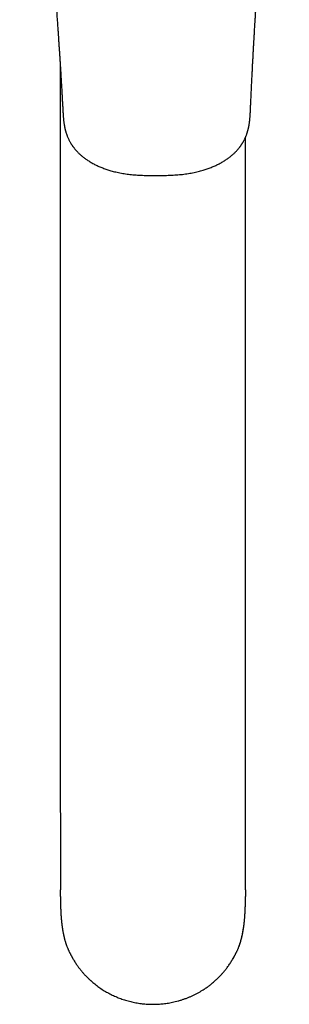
# Model space of a CAD drawing. Header units: millimetres. Extents: x 8 to 983, y 12 to 718.
# Tile 5 of 33: x 440 to 484, y 85 to 247. Entities that reach past the tile are written whole.
import ezdxf

# ---------------------------------------------------------------- set-up
doc = ezdxf.new("R2010")
doc.units = ezdxf.units.MM

msp = doc.modelspace()

# ---------------------------------------------------------------- linework, layer by layer
at = {"color": 7, "linetype": 'Continuous', "lineweight": 30}
for p, q in [((446.89, 239.4), (446.89, 146.35)), ((477.3, 146.35), (477.3, 227.72)), ((446.89, 146.35), (446.89, 140.61)), ((447.2, 97.81), (447.21, 97.77))]:
    msp.add_line(p, q, dxfattribs=at)
for centre, radius, start, end in [((449.36, 92.03), 0.021, 177.0093, 238.7714), ((474.83, 92.02), 0.0214, 301.3557, 2.6887)]:
    msp.add_arc(centre, radius, start, end, dxfattribs=at)
for points, knots in [([(440.23, 303.77), (440.23, 303.77), (440.23, 303.77), (440.23, 303.77), (440.23, 303.76), (440.24, 303.75), (440.24, 303.73), (440.25, 303.72), (440.25, 303.7), (440.26, 303.67), (440.27, 303.65), (440.27, 303.62), (440.28, 303.6), (440.29, 303.56), (440.3, 303.53), (440.31, 303.49), (440.32, 303.45), (440.33, 303.42), (440.33, 303.38), (440.34, 303.35), (440.35, 303.33), (440.36, 303.29), (440.36, 303.26), (440.38, 303.2), (440.39, 303.13), (440.41, 303.04), (440.44, 302.95), (440.46, 302.86), (440.48, 302.77), (440.49, 302.69), (440.51, 302.62), (440.52, 302.56), (440.53, 302.5), (440.54, 302.45), (440.55, 302.41), (440.56, 302.36), (440.57, 302.32), (440.58, 302.28), (440.59, 302.24), (440.59, 302.2), (440.6, 302.17), (440.61, 302.14), (440.61, 302.11), (440.62, 302.09), (440.62, 302.06), (440.63, 302.03), (440.64, 301.99), (440.64, 301.95), (440.65, 301.91), (440.66, 301.86), (440.67, 301.81), (440.68, 301.77), (440.69, 301.74), (440.69, 301.71), (440.69, 301.69), (440.7, 301.67), (440.71, 301.63), (440.72, 301.58), (440.73, 301.53), (440.74, 301.48), (440.75, 301.43), (440.75, 301.38), (440.76, 301.32), (440.78, 301.25), (440.79, 301.17), (440.81, 301.09), (440.82, 301), (440.84, 300.9), (440.86, 300.8), (440.87, 300.72), (440.88, 300.66), (440.89, 300.62), (440.9, 300.59), (440.9, 300.56), (440.91, 300.51), (440.92, 300.46), (440.93, 300.38), (440.95, 300.29), (440.96, 300.21), (440.97, 300.14), (440.98, 300.09), (440.99, 300.03), (441, 299.99), (441, 299.95), (441.01, 299.92), (441.01, 299.88), (441.02, 299.84), (441.03, 299.79), (441.04, 299.74), (441.05, 299.68), (441.06, 299.62), (441.07, 299.56), (441.08, 299.48), (441.09, 299.41), (441.1, 299.35), (441.11, 299.3), (441.11, 299.26), (441.12, 299.23), (441.13, 299.18), (441.13, 299.13), (441.14, 299.06), (441.16, 298.98), (441.17, 298.9), (441.18, 298.81), (441.2, 298.72), (441.21, 298.63), (441.22, 298.54), (441.24, 298.45), (441.25, 298.37), (441.26, 298.29), (441.27, 298.22), (441.28, 298.16), (441.29, 298.11), (441.3, 298.06), (441.3, 298.01), (441.31, 297.95), (441.32, 297.89), (441.33, 297.82), (441.34, 297.73), (441.36, 297.63), (441.37, 297.52), (441.39, 297.4), (441.41, 297.26), (441.43, 297.1), (441.46, 296.91), (441.48, 296.76), (441.5, 296.64), (441.51, 296.56), (441.52, 296.49), (441.53, 296.42), (441.54, 296.38), (441.54, 296.34), (441.55, 296.31), (441.55, 296.29), (441.55, 296.27), (441.55, 296.26), (441.56, 296.24), (441.56, 296.21), (441.56, 296.18), (441.57, 296.14), (441.58, 296.09), (441.58, 296.03), (441.6, 295.94), (441.61, 295.81), (441.63, 295.69), (441.65, 295.52), (441.68, 295.33), (441.71, 295.11), (441.74, 294.9), (441.77, 294.68), (441.8, 294.45), (441.83, 294.21), (441.86, 294.03), (441.87, 293.92), (441.88, 293.86), (441.89, 293.81), (441.89, 293.77), (441.89, 293.74), (441.9, 293.72), (441.9, 293.7), (441.9, 293.69), (441.9, 293.67), (441.91, 293.63), (441.91, 293.59), (441.92, 293.54), (441.93, 293.48), (441.94, 293.41), (441.95, 293.3), (441.97, 293.17), (441.99, 292.99), (442.02, 292.82), (442.04, 292.64), (442.06, 292.45), (442.09, 292.26), (442.11, 292.06), (442.14, 291.87), (442.17, 291.66), (442.19, 291.43), (442.23, 291.17), (442.26, 290.91), (442.29, 290.63), (442.33, 290.34), (442.37, 290.03), (442.41, 289.69), (442.45, 289.34), (442.5, 288.97), (442.54, 288.58), (442.59, 288.18), (442.64, 287.77), (442.69, 287.36), (442.74, 286.94), (442.79, 286.53), (442.83, 286.1), (442.88, 285.66), (442.94, 285.21), (443.06, 284.08), (443.26, 282.26), (443.54, 279.66), (443.82, 276.95), (444.1, 274.13), (444.37, 271.32), (444.58, 269.12), (444.72, 267.53), (444.81, 266.55), (444.9, 265.59), (444.98, 264.63), (445.06, 263.68), (445.14, 262.76), (445.22, 261.84), (445.3, 260.94), (445.38, 260.03), (445.45, 259.12), (445.53, 258.2), (445.6, 257.3), (445.67, 256.44), (445.73, 255.62), (445.78, 255.03), (445.81, 254.61), (445.83, 254.38), (445.85, 254.16), (445.86, 253.95), (445.88, 253.73), (445.9, 253.5), (445.92, 253.27), (445.93, 253.06), (445.95, 252.86), (445.96, 252.67), (445.98, 252.5), (445.99, 252.34), (446, 252.2), (446.01, 252.08), (446.01, 251.98), (446.02, 251.9), (446.03, 251.82), (446.03, 251.74), (446.04, 251.64), (446.05, 251.54), (446.06, 251.42), (446.07, 251.29), (446.08, 251.12), (446.1, 250.9), (446.12, 250.64), (446.14, 250.36), (446.16, 250.07), (446.18, 249.76), (446.2, 249.45), (446.23, 249.11), (446.25, 248.77), (446.28, 248.4), (446.31, 248.02), (446.33, 247.62), (446.36, 247.22), (446.39, 246.81), (446.42, 246.39), (446.45, 245.96), (446.49, 245.47), (446.52, 244.91), (446.57, 244.28), (446.61, 243.64), (446.65, 242.98), (446.7, 242.31), (446.74, 241.64), (446.79, 240.95), (446.83, 240.25), (446.88, 239.56), (446.92, 238.89), (446.96, 238.22), (447, 237.54), (447.04, 236.94), (447.07, 236.42), (447.09, 236), (447.12, 235.59), (447.14, 235.19), (447.16, 234.8), (447.18, 234.42), (447.2, 234.05), (447.22, 233.69), (447.24, 233.35), (447.26, 233.02), (447.28, 232.7), (447.3, 232.39), (447.31, 232.09), (447.33, 231.81), (447.34, 231.53), (447.36, 231.26), (447.38, 231), (447.4, 230.76), (447.42, 230.52), (447.45, 230.3), (447.47, 230.09), (447.5, 229.9), (447.53, 229.73), (447.55, 229.61), (447.57, 229.52), (447.58, 229.44), (447.6, 229.37), (447.61, 229.31), (447.62, 229.26), (447.62, 229.23), (447.63, 229.21), (447.63, 229.2), (447.64, 229.18), (447.64, 229.15), (447.65, 229.12), (447.66, 229.06), (447.68, 228.99), (447.7, 228.91), (447.73, 228.81), (447.76, 228.69), (447.79, 228.56), (447.84, 228.42), (447.88, 228.27), (447.94, 228.12), (448, 227.94), (448.08, 227.75), (448.17, 227.54), (448.27, 227.34), (448.36, 227.15), (448.46, 226.97), (448.55, 226.8), (448.64, 226.65), (448.72, 226.52), (448.79, 226.42), (448.85, 226.33), (448.91, 226.24), (448.98, 226.15), (449.06, 226.04), (449.14, 225.93), (449.23, 225.82), (449.33, 225.69), (449.45, 225.56), (449.57, 225.43), (449.7, 225.29), (449.84, 225.14), (450, 224.99), (450.17, 224.83), (450.35, 224.68), (450.54, 224.52), (450.74, 224.36), (450.96, 224.19), (451.19, 224.03), (451.43, 223.87), (451.68, 223.71), (451.95, 223.55), (452.23, 223.39), (452.52, 223.24), (452.8, 223.09), (453.09, 222.96), (453.39, 222.83), (453.7, 222.7), (454.02, 222.58), (454.35, 222.46), (454.68, 222.35), (455.03, 222.24), (455.4, 222.13), (455.8, 222.03), (456.24, 221.93), (456.68, 221.83), (457.14, 221.75), (457.61, 221.67), (458.08, 221.61), (458.57, 221.55), (459.07, 221.51), (459.58, 221.47), (460.1, 221.44), (460.65, 221.42), (461.2, 221.41), (461.76, 221.41), (462.28, 221.41), (462.62, 221.41), (462.76, 221.41)], [0, 0, 0, 0, 0.000265, 0.000899, 0.001513, 0.002113, 0.002666, 0.003207, 0.003824, 0.004535, 0.005187, 0.005713, 0.006285, 0.006971, 0.00778, 0.008486, 0.009111, 0.009731, 0.010234, 0.010724, 0.011183, 0.011662, 0.012225, 0.01284, 0.014064, 0.015415, 0.016685, 0.017899, 0.019076, 0.020301, 0.021074, 0.021888, 0.022663, 0.023355, 0.023836, 0.024404, 0.024975, 0.025509, 0.026007, 0.026466, 0.026876, 0.027231, 0.027532, 0.027801, 0.028109, 0.028527, 0.029032, 0.02952, 0.029978, 0.030645, 0.031237, 0.031742, 0.032149, 0.0324, 0.032614, 0.032912, 0.033309, 0.033911, 0.034592, 0.035233, 0.03583, 0.036384, 0.036901, 0.037851, 0.038768, 0.039724, 0.040778, 0.041947, 0.043108, 0.044215, 0.044711, 0.045127, 0.045467, 0.045847, 0.046309, 0.046854, 0.047836, 0.048833, 0.049835, 0.050519, 0.0512, 0.051802, 0.052303, 0.052702, 0.053015, 0.053404, 0.053864, 0.054425, 0.055071, 0.055719, 0.056352, 0.056971, 0.057873, 0.058731, 0.059447, 0.059994, 0.060318, 0.060683, 0.061126, 0.061645, 0.062435, 0.063352, 0.064318, 0.06529, 0.066266, 0.067248, 0.068236, 0.069146, 0.070061, 0.070919, 0.07167, 0.072314, 0.072851, 0.073401, 0.07395, 0.074548, 0.075239, 0.076025, 0.076906, 0.078058, 0.079277, 0.080554, 0.08189, 0.083761, 0.085737, 0.087816, 0.08879, 0.089662, 0.090428, 0.091089, 0.091644, 0.091993, 0.092282, 0.092511, 0.09268, 0.092813, 0.09303, 0.093326, 0.09371, 0.094148, 0.09461, 0.095097, 0.096275, 0.097578, 0.099, 0.100431, 0.102901, 0.105263, 0.107517, 0.109663, 0.112375, 0.114945, 0.117373, 0.11799, 0.118598, 0.119152, 0.119598, 0.119934, 0.120157, 0.120292, 0.120456, 0.120668, 0.121042, 0.121509, 0.122071, 0.122726, 0.123474, 0.124266, 0.126085, 0.127839, 0.129842, 0.131751, 0.133567, 0.135854, 0.137975, 0.139989, 0.142079, 0.144681, 0.147408, 0.15026, 0.153236, 0.156337, 0.159563, 0.163223, 0.167032, 0.17099, 0.175095, 0.179349, 0.18375, 0.1883, 0.192601, 0.197027, 0.201577, 0.206251, 0.21105, 0.215973, 0.242578, 0.269124, 0.299218, 0.329236, 0.359177, 0.389042, 0.399535, 0.409956, 0.420269, 0.430474, 0.44057, 0.450381, 0.460087, 0.469688, 0.479186, 0.489062, 0.498823, 0.508469, 0.517999, 0.52629, 0.534492, 0.537029, 0.539475, 0.541824, 0.544078, 0.546236, 0.548844, 0.551297, 0.553595, 0.555737, 0.557724, 0.559525, 0.561176, 0.562678, 0.56403, 0.565003, 0.565881, 0.566667, 0.567521, 0.568521, 0.569646, 0.570912, 0.57232, 0.573822, 0.576431, 0.579206, 0.582146, 0.585252, 0.588524, 0.591898, 0.595432, 0.599125, 0.602978, 0.607075, 0.611302, 0.615603, 0.619978, 0.624426, 0.628948, 0.633543, 0.6401, 0.646801, 0.653646, 0.660635, 0.667768, 0.674914, 0.682199, 0.689623, 0.697185, 0.704165, 0.711259, 0.718467, 0.725788, 0.730402, 0.734902, 0.739282, 0.743543, 0.747684, 0.751705, 0.755607, 0.759389, 0.763053, 0.766599, 0.769967, 0.773223, 0.776365, 0.779395, 0.782364, 0.785216, 0.787952, 0.79057, 0.793072, 0.795416, 0.797648, 0.799766, 0.801769, 0.802858, 0.803844, 0.80471, 0.805454, 0.806077, 0.806578, 0.806959, 0.807107, 0.807223, 0.807392, 0.807702, 0.80811, 0.80857, 0.809396, 0.810349, 0.81143, 0.812697, 0.814104, 0.81565, 0.817335, 0.819071, 0.820754, 0.823293, 0.825702, 0.827981, 0.830278, 0.832426, 0.834425, 0.836274, 0.837974, 0.839095, 0.840152, 0.841281, 0.842524, 0.843881, 0.845325, 0.846879, 0.848543, 0.850316, 0.852239, 0.854275, 0.856425, 0.858687, 0.861063, 0.863552, 0.866154, 0.868854, 0.871665, 0.874588, 0.877622, 0.880766, 0.884021, 0.887386, 0.890864, 0.894075, 0.897376, 0.900768, 0.90425, 0.907823, 0.91142, 0.915102, 0.918871, 0.922724, 0.927221, 0.931831, 0.936552, 0.941387, 0.946335, 0.951304, 0.956382, 0.961568, 0.96686, 0.972372, 0.977997, 0.983733, 0.98958, 0.995539, 1, 1, 1, 1]), ([(462.76, 221.41), (462.9, 221.41), (463.24, 221.41), (463.76, 221.42), (464.32, 221.43), (464.87, 221.44), (465.4, 221.47), (465.92, 221.5), (466.43, 221.54), (466.93, 221.59), (467.42, 221.65), (467.9, 221.72), (468.37, 221.8), (468.83, 221.89), (469.28, 221.99), (469.71, 222.1), (470.11, 222.21), (470.49, 222.32), (470.84, 222.43), (471.18, 222.55), (471.51, 222.67), (471.83, 222.8), (472.13, 222.93), (472.43, 223.06), (472.71, 223.2), (472.99, 223.34), (473.27, 223.49), (473.55, 223.65), (473.82, 223.82), (474.07, 223.98), (474.31, 224.15), (474.54, 224.31), (474.75, 224.48), (474.95, 224.64), (475.14, 224.8), (475.32, 224.96), (475.48, 225.11), (475.64, 225.27), (475.78, 225.41), (475.91, 225.56), (476.03, 225.69), (476.14, 225.82), (476.24, 225.95), (476.33, 226.06), (476.42, 226.18), (476.49, 226.28), (476.56, 226.38), (476.62, 226.47), (476.68, 226.56), (476.75, 226.66), (476.82, 226.78), (476.9, 226.91), (476.98, 227.06), (477.07, 227.22), (477.15, 227.39), (477.24, 227.58), (477.32, 227.76), (477.39, 227.94), (477.46, 228.11), (477.52, 228.29), (477.58, 228.45), (477.62, 228.6), (477.66, 228.73), (477.69, 228.85), (477.72, 228.96), (477.75, 229.06), (477.77, 229.15), (477.79, 229.23), (477.8, 229.29), (477.81, 229.32), (477.81, 229.34), (477.81, 229.35), (477.81, 229.36), (477.82, 229.38), (477.82, 229.4), (477.83, 229.44), (477.84, 229.51), (477.86, 229.59), (477.88, 229.68), (477.89, 229.8), (477.91, 229.92), (477.93, 230.05), (477.95, 230.18), (477.97, 230.32), (477.99, 230.47), (478, 230.65), (478.02, 230.86), (478.04, 231.12), (478.06, 231.39), (478.08, 231.67), (478.09, 231.96), (478.1, 232.27), (478.12, 232.59), (478.13, 232.92), (478.15, 233.26), (478.16, 233.61), (478.18, 233.98), (478.2, 234.36), (478.22, 234.75), (478.24, 235.15), (478.25, 235.57), (478.27, 235.98), (478.3, 236.39), (478.31, 236.8), (478.34, 237.2), (478.36, 237.61), (478.38, 238.02), (478.4, 238.42), (478.42, 238.91), (478.45, 239.51), (478.49, 240.19), (478.53, 240.87), (478.56, 241.53), (478.6, 242.17), (478.63, 242.8), (478.67, 243.42), (478.7, 244.02), (478.74, 244.61), (478.77, 245.19), (478.8, 245.76), (478.84, 246.32), (478.86, 246.8), (478.89, 247.2), (478.91, 247.54), (478.93, 247.86), (478.95, 248.18), (478.97, 248.51), (478.99, 248.85), (479.01, 249.19), (479.03, 249.51), (479.05, 249.82), (479.07, 250.11), (479.09, 250.4), (479.11, 250.67), (479.12, 250.92), (479.14, 251.17), (479.15, 251.37), (479.16, 251.53), (479.17, 251.65), (479.18, 251.76), (479.18, 251.85), (479.19, 251.92), (479.19, 251.98), (479.19, 252.04), (479.2, 252.11), (479.2, 252.18), (479.21, 252.26), (479.22, 252.38), (479.23, 252.52), (479.24, 252.68), (479.25, 252.85), (479.26, 253.05), (479.27, 253.26), (479.29, 253.49), (479.31, 253.72), (479.32, 253.96), (479.34, 254.21), (479.36, 254.47), (479.37, 254.74), (479.39, 255.03), (479.41, 255.32), (479.45, 255.78), (479.49, 256.42), (479.55, 257.29), (479.62, 258.22), (479.69, 259.21), (479.76, 260.24), (479.84, 261.3), (479.92, 262.39), (480.01, 263.49), (480.09, 264.61), (480.18, 265.74), (480.27, 266.88), (480.42, 268.72), (480.63, 271.25), (480.87, 274.11), (481.1, 276.61), (481.3, 278.76), (481.52, 281.15), (481.7, 282.97), (481.83, 284.22), (481.87, 284.66), (481.92, 285.11), (481.96, 285.55), (482.01, 285.98), (482.05, 286.41), (482.1, 286.83), (482.14, 287.24), (482.18, 287.64), (482.23, 288.02), (482.27, 288.39), (482.3, 288.75), (482.34, 289.09), (482.38, 289.45), (482.42, 289.81), (482.46, 290.18), (482.5, 290.53), (482.54, 290.86), (482.58, 291.18), (482.61, 291.45), (482.63, 291.66), (482.65, 291.81), (482.67, 291.97), (482.69, 292.12), (482.7, 292.27), (482.72, 292.43), (482.74, 292.61), (482.77, 292.81), (482.79, 293.03), (482.82, 293.21), (482.83, 293.33), (482.84, 293.41), (482.85, 293.49), (482.86, 293.57), (482.87, 293.65), (482.88, 293.72), (482.88, 293.78), (482.89, 293.83), (482.9, 293.87), (482.9, 293.9), (482.9, 293.91), (482.9, 293.93), (482.91, 293.95), (482.91, 293.99), (482.92, 294.03), (482.92, 294.09), (482.93, 294.16), (482.94, 294.23), (482.95, 294.29), (482.96, 294.36), (482.97, 294.48), (482.99, 294.64), (483.02, 294.84), (483.04, 295.03), (483.06, 295.21), (483.09, 295.39), (483.11, 295.59), (483.14, 295.79), (483.16, 295.96), (483.17, 296.07), (483.18, 296.14), (483.19, 296.21), (483.2, 296.27), (483.2, 296.33), (483.21, 296.38), (483.22, 296.42), (483.22, 296.45), (483.22, 296.47), (483.23, 296.49), (483.23, 296.5), (483.23, 296.53), (483.23, 296.55), (483.24, 296.59), (483.25, 296.65), (483.26, 296.72), (483.27, 296.8), (483.28, 296.9), (483.29, 296.99), (483.31, 297.14), (483.33, 297.31), (483.36, 297.5), (483.38, 297.65), (483.39, 297.76), (483.41, 297.87), (483.42, 297.97), (483.43, 298.06), (483.44, 298.13), (483.45, 298.18), (483.46, 298.23), (483.46, 298.27), (483.47, 298.31), (483.47, 298.36), (483.48, 298.42), (483.49, 298.49), (483.5, 298.56), (483.51, 298.64), (483.52, 298.73), (483.54, 298.81), (483.55, 298.9), (483.56, 298.99), (483.57, 299.08), (483.59, 299.16), (483.6, 299.25), (483.61, 299.32), (483.62, 299.39), (483.63, 299.44), (483.63, 299.47), (483.64, 299.51), (483.64, 299.54), (483.65, 299.59), (483.66, 299.64), (483.67, 299.71), (483.68, 299.78), (483.69, 299.85), (483.7, 299.93), (483.71, 300), (483.72, 300.06), (483.73, 300.1), (483.73, 300.14), (483.74, 300.17), (483.74, 300.21), (483.75, 300.27), (483.76, 300.34), (483.77, 300.41), (483.78, 300.48), (483.79, 300.54), (483.8, 300.6), (483.81, 300.66), (483.82, 300.72), (483.83, 300.76), (483.84, 300.8), (483.84, 300.84), (483.85, 300.88), (483.86, 300.93), (483.87, 300.99), (483.88, 301.06), (483.89, 301.12), (483.9, 301.19), (483.91, 301.26), (483.93, 301.34), (483.94, 301.42), (483.95, 301.5), (483.96, 301.56), (483.97, 301.62), (483.98, 301.66), (483.99, 301.7), (484, 301.75), (484.01, 301.8), (484.01, 301.84), (484.02, 301.88), (484.03, 301.91), (484.03, 301.93), (484.03, 301.96), (484.04, 301.99), (484.05, 302.02), (484.05, 302.07), (484.06, 302.12), (484.07, 302.16), (484.08, 302.21), (484.09, 302.25), (484.1, 302.29), (484.1, 302.31), (484.11, 302.34), (484.11, 302.36), (484.11, 302.38), (484.12, 302.42), (484.13, 302.46), (484.14, 302.52), (484.15, 302.58), (484.16, 302.64), (484.18, 302.7), (484.19, 302.76), (484.2, 302.83), (484.22, 302.91), (484.24, 303.01), (484.26, 303.12), (484.28, 303.23), (484.31, 303.33), (484.33, 303.43), (484.35, 303.51), (484.36, 303.57), (484.38, 303.63), (484.39, 303.67), (484.4, 303.71), (484.4, 303.74), (484.41, 303.77), (484.42, 303.8), (484.42, 303.82), (484.43, 303.84), (484.43, 303.86), (484.44, 303.89), (484.45, 303.91), (484.45, 303.93), (484.46, 303.94), (484.46, 303.95), (484.46, 303.97), (484.47, 303.98), (484.47, 303.99), (484.47, 303.99), (484.47, 303.99), (484.47, 303.99)], [0, 0, 0, 0, 0.004437, 0.010383, 0.016219, 0.021944, 0.027458, 0.032864, 0.038162, 0.043353, 0.048539, 0.053613, 0.058572, 0.063418, 0.068151, 0.072771, 0.077279, 0.081201, 0.085035, 0.088781, 0.092437, 0.096003, 0.099418, 0.102745, 0.105985, 0.109138, 0.112616, 0.115982, 0.119236, 0.12238, 0.125414, 0.128337, 0.131148, 0.133848, 0.136445, 0.138928, 0.1413, 0.143558, 0.145704, 0.147702, 0.149591, 0.15137, 0.153039, 0.154629, 0.156105, 0.157467, 0.158713, 0.159846, 0.160904, 0.162028, 0.163567, 0.16523, 0.167016, 0.168926, 0.170958, 0.173115, 0.175395, 0.177234, 0.179147, 0.181132, 0.18318, 0.184708, 0.186115, 0.187403, 0.188572, 0.18969, 0.190672, 0.191516, 0.192223, 0.192519, 0.192714, 0.192818, 0.192925, 0.193055, 0.193208, 0.193734, 0.194428, 0.195288, 0.196315, 0.197535, 0.198864, 0.200248, 0.201685, 0.203176, 0.204719, 0.206316, 0.208915, 0.211642, 0.214499, 0.217484, 0.220598, 0.223841, 0.227213, 0.230713, 0.234343, 0.238103, 0.241993, 0.246013, 0.250166, 0.25445, 0.258867, 0.263415, 0.267611, 0.271914, 0.276283, 0.280617, 0.28491, 0.289164, 0.293378, 0.300788, 0.30807, 0.315224, 0.322252, 0.329152, 0.335805, 0.342335, 0.348741, 0.355025, 0.361186, 0.367224, 0.373138, 0.37893, 0.382508, 0.386037, 0.389517, 0.392948, 0.396291, 0.400021, 0.403605, 0.407041, 0.41033, 0.413472, 0.416467, 0.419315, 0.422085, 0.4247, 0.427161, 0.428528, 0.429778, 0.430903, 0.431903, 0.432653, 0.433312, 0.433921, 0.434583, 0.435304, 0.436083, 0.437427, 0.438917, 0.440552, 0.442464, 0.444544, 0.446791, 0.449205, 0.451785, 0.454276, 0.456905, 0.459672, 0.462576, 0.465614, 0.468697, 0.471793, 0.480372, 0.489047, 0.4995, 0.51009, 0.520816, 0.532245, 0.543825, 0.555556, 0.567438, 0.579471, 0.591656, 0.603989, 0.638106, 0.672323, 0.695189, 0.7181, 0.741056, 0.771425, 0.776205, 0.780986, 0.785765, 0.790462, 0.795044, 0.799646, 0.804126, 0.808484, 0.812719, 0.816832, 0.820752, 0.824554, 0.828237, 0.831803, 0.835894, 0.839817, 0.843573, 0.847161, 0.850582, 0.853835, 0.855584, 0.85728, 0.858923, 0.860514, 0.862067, 0.863694, 0.865739, 0.867923, 0.870245, 0.872706, 0.873523, 0.874353, 0.875198, 0.876058, 0.876916, 0.87768, 0.878331, 0.878882, 0.879315, 0.879628, 0.879758, 0.879898, 0.880126, 0.880441, 0.880982, 0.881658, 0.882369, 0.883094, 0.883833, 0.884584, 0.885349, 0.887522, 0.889796, 0.89165, 0.893588, 0.895609, 0.897714, 0.899903, 0.902152, 0.902953, 0.903709, 0.904422, 0.905091, 0.905717, 0.906299, 0.906785, 0.907059, 0.907238, 0.907367, 0.90755, 0.90779, 0.908089, 0.908445, 0.90908, 0.909842, 0.910731, 0.911748, 0.912845, 0.913917, 0.916335, 0.918598, 0.919872, 0.921092, 0.922256, 0.923346, 0.924314, 0.925159, 0.925685, 0.926154, 0.926599, 0.927037, 0.927568, 0.928214, 0.928929, 0.929745, 0.930635, 0.931525, 0.93241, 0.933393, 0.93437, 0.935342, 0.936308, 0.937255, 0.93809, 0.938795, 0.93937, 0.939715, 0.940032, 0.94044, 0.940945, 0.941548, 0.942214, 0.943024, 0.94386, 0.944722, 0.945593, 0.946189, 0.946669, 0.947034, 0.947347, 0.947754, 0.948437, 0.949281, 0.950166, 0.95086, 0.951552, 0.952243, 0.95293, 0.953551, 0.954066, 0.954487, 0.95485, 0.955291, 0.955937, 0.956661, 0.957408, 0.958176, 0.958946, 0.959668, 0.960655, 0.961574, 0.962473, 0.963428, 0.963887, 0.964378, 0.9649, 0.965455, 0.96604, 0.966574, 0.967004, 0.967361, 0.967608, 0.967901, 0.968272, 0.96872, 0.969239, 0.969818, 0.970458, 0.971004, 0.97156, 0.971996, 0.972295, 0.972526, 0.972797, 0.973109, 0.973463, 0.974109, 0.97483, 0.975622, 0.976391, 0.977007, 0.977863, 0.978803, 0.979699, 0.981162, 0.98258, 0.984065, 0.985683, 0.98716, 0.98829, 0.989191, 0.990133, 0.991066, 0.99156, 0.992111, 0.992745, 0.993343, 0.993842, 0.994288, 0.99473, 0.99527, 0.995868, 0.996459, 0.996948, 0.997411, 0.997887, 0.998487, 0.999101, 0.999736, 1, 1, 1, 1]), ([(477.3, 140.61), (477.3, 141.48), (477.3, 143.39), (477.3, 145.3), (477.3, 146.35)], [0, 0, 0, 0, 0.452523, 1, 1, 1, 1]), ([(446.89, 140.61), (446.89, 140.28), (446.89, 139.62), (446.89, 138.62), (446.89, 137.61), (446.89, 136.59), (446.89, 135.57), (446.89, 134.56), (446.89, 133.56), (446.89, 132.58), (446.89, 131.6), (446.89, 130.61), (446.89, 129.61), (446.89, 128.61), (446.89, 127.6), (446.89, 126.59), (446.89, 125.58), (446.89, 124.57), (446.89, 123.55), (446.89, 122.54), (446.89, 121.57), (446.89, 120.94), (446.89, 120.64)], [0, 0, 0, 0, 0.052573, 0.105148, 0.157726, 0.210304, 0.262885, 0.315466, 0.365043, 0.41462, 0.464198, 0.513775, 0.563353, 0.612931, 0.662508, 0.712086, 0.761663, 0.811241, 0.859934, 0.908627, 0.95732, 1, 1, 1, 1]), ([(477.3, 120.64), (477.3, 121), (477.3, 121.73), (477.3, 122.82), (477.3, 123.9), (477.3, 124.98), (477.3, 126.05), (477.3, 127.1), (477.3, 128.12), (477.3, 129.12), (477.3, 130.11), (477.3, 131.1), (477.3, 132.12), (477.3, 133.17), (477.3, 134.25), (477.3, 135.33), (477.3, 136.4), (477.3, 137.47), (477.3, 138.52), (477.3, 139.57), (477.3, 140.27), (477.3, 140.61)], [0, 0, 0, 0, 0.05227, 0.104539, 0.156807, 0.209075, 0.261343, 0.313611, 0.362892, 0.412174, 0.461455, 0.510737, 0.560018, 0.61502, 0.670021, 0.725021, 0.78002, 0.835018, 0.890015, 0.945009, 1, 1, 1, 1]), ([(446.89, 120.64), (446.89, 120.56), (446.89, 120.35), (446.89, 120.03), (446.89, 119.66), (446.89, 119.3), (446.89, 118.95), (446.89, 118.62), (446.89, 118.29), (446.89, 117.97), (446.89, 117.66), (446.89, 117.35), (446.89, 117.05), (446.89, 116.77), (446.9, 116.5), (446.9, 116.24), (446.9, 116), (446.9, 115.77), (446.9, 115.55), (446.9, 115.35), (446.9, 115.15), (446.9, 114.97), (446.9, 114.8), (446.9, 114.64), (446.91, 114.49), (446.91, 114.36), (446.91, 114.23), (446.91, 114.12), (446.91, 114.03), (446.91, 113.94), (446.91, 113.87), (446.91, 113.8), (446.91, 113.74), (446.91, 113.69), (446.91, 113.64), (446.91, 113.6), (446.91, 113.56), (446.91, 113.51), (446.91, 113.45), (446.91, 113.38), (446.91, 113.3), (446.91, 113.2), (446.91, 113.09), (446.91, 112.95), (446.91, 112.8), (446.91, 112.63), (446.91, 112.47), (446.91, 112.3), (446.91, 112.12), (446.91, 111.89), (446.91, 111.6), (446.91, 111.26), (446.91, 110.94), (446.91, 110.66), (446.91, 110.41), (446.91, 110.16), (446.91, 109.91), (446.91, 109.66), (446.91, 109.41), (446.91, 109.15), (446.91, 108.88), (446.91, 108.63), (446.9, 108.39), (446.9, 108.17), (446.9, 107.95), (446.9, 107.74), (446.9, 107.54), (446.9, 107.36), (446.9, 107.17), (446.9, 107.01), (446.9, 106.87), (446.9, 106.74), (446.9, 106.62), (446.9, 106.5), (446.9, 106.39), (446.9, 106.28), (446.9, 106.19), (446.9, 106.12), (446.9, 106.05), (446.9, 105.97), (446.9, 105.9), (446.9, 105.82), (446.9, 105.76), (446.9, 105.69), (446.9, 105.61), (446.9, 105.51), (446.9, 105.39), (446.9, 105.26), (446.9, 105.13), (446.9, 105.01), (446.9, 104.88), (446.9, 104.77), (446.9, 104.68), (446.9, 104.61), (446.9, 104.55), (446.9, 104.49), (446.9, 104.45), (446.9, 104.4), (446.9, 104.37), (446.9, 104.33), (446.9, 104.29), (446.9, 104.23), (446.9, 104.17), (446.9, 104.12), (446.9, 104.07), (446.9, 104.03), (446.9, 104.01), (446.9, 103.99), (446.9, 103.98)], [0, 0, 0, 0, 0.014439, 0.037462, 0.059796, 0.081441, 0.102397, 0.122664, 0.142243, 0.161134, 0.180188, 0.198489, 0.216037, 0.232835, 0.24888, 0.264174, 0.278346, 0.291805, 0.304549, 0.316579, 0.327896, 0.338499, 0.348389, 0.357781, 0.366425, 0.374321, 0.38147, 0.387871, 0.393526, 0.398182, 0.402387, 0.406227, 0.409703, 0.412813, 0.415559, 0.417939, 0.420235, 0.423131, 0.426658, 0.430736, 0.435424, 0.44072, 0.446626, 0.455205, 0.46441, 0.473837, 0.483484, 0.493351, 0.503438, 0.513743, 0.533205, 0.553401, 0.574331, 0.588284, 0.602545, 0.617117, 0.631964, 0.646546, 0.66068, 0.676764, 0.692227, 0.707063, 0.721272, 0.735122, 0.748315, 0.760852, 0.772731, 0.783991, 0.795262, 0.806766, 0.814207, 0.821742, 0.829371, 0.837094, 0.844456, 0.851049, 0.856876, 0.860946, 0.865367, 0.870264, 0.875645, 0.879433, 0.883622, 0.88821, 0.893197, 0.89838, 0.907221, 0.91544, 0.923847, 0.93228, 0.940221, 0.947661, 0.954711, 0.958293, 0.962016, 0.965876, 0.969463, 0.971896, 0.973997, 0.976346, 0.979303, 0.983378, 0.987415, 0.991038, 0.994279, 0.997198, 0.998555, 1, 1, 1, 1]), ([(477.29, 103.99), (477.29, 103.99), (477.29, 104), (477.29, 104.02), (477.29, 104.05), (477.29, 104.08), (477.29, 104.11), (477.29, 104.14), (477.29, 104.18), (477.29, 104.22), (477.29, 104.28), (477.29, 104.33), (477.29, 104.38), (477.29, 104.42), (477.29, 104.47), (477.29, 104.52), (477.29, 104.59), (477.29, 104.66), (477.29, 104.75), (477.29, 104.84), (477.29, 104.93), (477.29, 105.02), (477.29, 105.12), (477.29, 105.21), (477.29, 105.3), (477.29, 105.39), (477.29, 105.48), (477.29, 105.59), (477.29, 105.69), (477.29, 105.8), (477.29, 105.9), (477.29, 105.99), (477.29, 106.08), (477.29, 106.14), (477.29, 106.21), (477.29, 106.27), (477.29, 106.34), (477.29, 106.42), (477.29, 106.51), (477.29, 106.61), (477.29, 106.71), (477.29, 106.84), (477.29, 107), (477.29, 107.18), (477.29, 107.36), (477.29, 107.55), (477.29, 107.75), (477.29, 107.96), (477.29, 108.18), (477.28, 108.41), (477.28, 108.61), (477.28, 108.79), (477.28, 108.92), (477.28, 109.05), (477.28, 109.17), (477.28, 109.28), (477.28, 109.38), (477.28, 109.47), (477.28, 109.55), (477.28, 109.63), (477.28, 109.7), (477.28, 109.77), (477.28, 109.85), (477.28, 109.95), (477.28, 110.05), (477.28, 110.15), (477.28, 110.26), (477.28, 110.37), (477.28, 110.49), (477.28, 110.6), (477.28, 110.72), (477.28, 110.83), (477.28, 110.93), (477.28, 111.02), (477.28, 111.11), (477.28, 111.18), (477.28, 111.25), (477.28, 111.31), (477.28, 111.37), (477.28, 111.44), (477.28, 111.52), (477.28, 111.61), (477.28, 111.71), (477.28, 111.84), (477.28, 112), (477.28, 112.19), (477.28, 112.36), (477.28, 112.49), (477.28, 112.59), (477.28, 112.69), (477.28, 112.78), (477.28, 112.87), (477.28, 112.94), (477.28, 113.01), (477.28, 113.06), (477.28, 113.1), (477.28, 113.13), (477.28, 113.18), (477.28, 113.25), (477.28, 113.34), (477.28, 113.42), (477.28, 113.51), (477.28, 113.6), (477.28, 113.71), (477.28, 113.82), (477.28, 113.95), (477.28, 114.1), (477.28, 114.25), (477.28, 114.42), (477.28, 114.6), (477.29, 114.8), (477.29, 115.01), (477.29, 115.25), (477.29, 115.5), (477.29, 115.78), (477.29, 116.06), (477.29, 116.35), (477.29, 116.65), (477.3, 116.95), (477.3, 117.26), (477.3, 117.58), (477.3, 117.92), (477.3, 118.27), (477.3, 118.61), (477.3, 118.96), (477.3, 119.31), (477.3, 119.67), (477.3, 120.03), (477.3, 120.36), (477.3, 120.56), (477.3, 120.64)], [0, 0, 0, 0, 0.000015, 0.002205, 0.004203, 0.006148, 0.008039, 0.009929, 0.012009, 0.015698, 0.019624, 0.023018, 0.026016, 0.028731, 0.031939, 0.035651, 0.039489, 0.045085, 0.050596, 0.056384, 0.062514, 0.068828, 0.074658, 0.080945, 0.086729, 0.092193, 0.09815, 0.104761, 0.111738, 0.118539, 0.125089, 0.131349, 0.13617, 0.140477, 0.14431, 0.148283, 0.152603, 0.157271, 0.163218, 0.169593, 0.176014, 0.182407, 0.193753, 0.20501, 0.216178, 0.227523, 0.239631, 0.252303, 0.26554, 0.27934, 0.293702, 0.302001, 0.31003, 0.317537, 0.324522, 0.330984, 0.336924, 0.342342, 0.347238, 0.351613, 0.35548, 0.359637, 0.364534, 0.370173, 0.376552, 0.382085, 0.388075, 0.394522, 0.401428, 0.408588, 0.415304, 0.421515, 0.427479, 0.432891, 0.43775, 0.442056, 0.445808, 0.449026, 0.452352, 0.456508, 0.461185, 0.466383, 0.472103, 0.478229, 0.488884, 0.500091, 0.511849, 0.517583, 0.52344, 0.529344, 0.534748, 0.539539, 0.543953, 0.547677, 0.550714, 0.553062, 0.554789, 0.556525, 0.561255, 0.566884, 0.571454, 0.576482, 0.581968, 0.587928, 0.59454, 0.602109, 0.610428, 0.619497, 0.629316, 0.639886, 0.651207, 0.66328, 0.677428, 0.692486, 0.708454, 0.725333, 0.743123, 0.760085, 0.777799, 0.796264, 0.81548, 0.835448, 0.85617, 0.877646, 0.897996, 0.918981, 0.940602, 0.962858, 0.985749, 1, 1, 1, 1]), ([(446.9, 102.88), (446.9, 102.94), (446.9, 103.08), (446.9, 103.25), (446.9, 103.39), (446.9, 103.48), (446.9, 103.57), (446.9, 103.68), (446.9, 103.79), (446.9, 103.87), (446.9, 103.9), (446.9, 103.91), (446.9, 103.91), (446.9, 103.92), (446.9, 103.93), (446.9, 103.94), (446.9, 103.95), (446.9, 103.97), (446.9, 103.98), (446.9, 103.98)], [0, 0, 0, 0, 0.182079, 0.405027, 0.482664, 0.561226, 0.639792, 0.718362, 0.856651, 0.917503, 0.925471, 0.93344, 0.941409, 0.949378, 0.957347, 0.965316, 0.972676, 0.98518, 1, 1, 1, 1]), ([(477.29, 103.99), (477.29, 103.92), (477.29, 103.75), (477.29, 103.48), (477.29, 103.17), (477.29, 102.97), (477.28, 102.87), (477.28, 102.87)], [0, 0, 0, 0, 0.162736, 0.43968, 0.716538, 0.993307, 1, 1, 1, 1]), ([(446.91, 102.88), (446.91, 102.86), (446.91, 102.82), (446.91, 102.75), (446.91, 102.69), (446.91, 102.63), (446.91, 102.57), (446.91, 102.52), (446.91, 102.48), (446.91, 102.45), (446.91, 102.42), (446.91, 102.39), (446.91, 102.37), (446.91, 102.34), (446.91, 102.32), (446.91, 102.29), (446.91, 102.27), (446.91, 102.25), (446.91, 102.23), (446.91, 102.22), (446.91, 102.19), (446.91, 102.16), (446.91, 102.13), (446.91, 102.09), (446.91, 102.07), (446.91, 102.04), (446.91, 102.02), (446.92, 102), (446.92, 101.97), (446.92, 101.94), (446.92, 101.9), (446.92, 101.87), (446.92, 101.85), (446.92, 101.82), (446.92, 101.8), (446.92, 101.77), (446.92, 101.74), (446.92, 101.71), (446.92, 101.68), (446.92, 101.66), (446.92, 101.64), (446.92, 101.62), (446.92, 101.59), (446.92, 101.57), (446.92, 101.53), (446.93, 101.5), (446.93, 101.47), (446.93, 101.44), (446.93, 101.42), (446.93, 101.4), (446.93, 101.38), (446.93, 101.36), (446.93, 101.35), (446.93, 101.33), (446.93, 101.31), (446.93, 101.27), (446.93, 101.22), (446.93, 101.16), (446.94, 101.12), (446.94, 101.08), (446.94, 101.04), (446.94, 101), (446.94, 100.96), (446.94, 100.91), (446.94, 100.86), (446.95, 100.82), (446.95, 100.77), (446.95, 100.73), (446.95, 100.69), (446.95, 100.65), (446.95, 100.61), (446.96, 100.56), (446.96, 100.5), (446.96, 100.44), (446.96, 100.39), (446.97, 100.33), (446.97, 100.28), (446.97, 100.23), (446.98, 100.18), (446.98, 100.13), (446.98, 100.08), (446.98, 100.03), (446.99, 99.98), (446.99, 99.93), (446.99, 99.89), (447, 99.81), (447.01, 99.69), (447.02, 99.56), (447.02, 99.46), (447.03, 99.39), (447.03, 99.33), (447.04, 99.26), (447.04, 99.2), (447.05, 99.13), (447.06, 99.06), (447.06, 99), (447.07, 98.93), (447.08, 98.87), (447.08, 98.81), (447.09, 98.75), (447.09, 98.69), (447.1, 98.63), (447.11, 98.57), (447.11, 98.52), (447.12, 98.47), (447.12, 98.42), (447.13, 98.38), (447.14, 98.33), (447.14, 98.3), (447.14, 98.26), (447.15, 98.22), (447.15, 98.19), (447.16, 98.15), (447.16, 98.13), (447.16, 98.1), (447.17, 98.07), (447.17, 98.05), (447.18, 98.02), (447.18, 97.99), (447.18, 97.95), (447.19, 97.91), (447.2, 97.87), (447.2, 97.84), (447.2, 97.81), (447.2, 97.81)], [0, 0, 0, 0, 0.007109, 0.016025, 0.025187, 0.034068, 0.042367, 0.051282, 0.056435, 0.061949, 0.067085, 0.071181, 0.074498, 0.078504, 0.083474, 0.088177, 0.091964, 0.09437, 0.096676, 0.099867, 0.103965, 0.10897, 0.115702, 0.121475, 0.126344, 0.130812, 0.134539, 0.137949, 0.142766, 0.149171, 0.156035, 0.161656, 0.166361, 0.170685, 0.175214, 0.180742, 0.187312, 0.193479, 0.198462, 0.202447, 0.206247, 0.210045, 0.214264, 0.219802, 0.226534, 0.233445, 0.239841, 0.245434, 0.25005, 0.253794, 0.25741, 0.261044, 0.263913, 0.267146, 0.271328, 0.276462, 0.290307, 0.30233, 0.310604, 0.317979, 0.325592, 0.334307, 0.344281, 0.35425, 0.364227, 0.374118, 0.383765, 0.392277, 0.399747, 0.409213, 0.419112, 0.430096, 0.442419, 0.455363, 0.467442, 0.479266, 0.491074, 0.501642, 0.512202, 0.523233, 0.535035, 0.547302, 0.558322, 0.568513, 0.578302, 0.588173, 0.623896, 0.659344, 0.67382, 0.688189, 0.702444, 0.716581, 0.730598, 0.744503, 0.758836, 0.7721, 0.786247, 0.798938, 0.81098, 0.82303, 0.835433, 0.84851, 0.859182, 0.868608, 0.8774, 0.886789, 0.897351, 0.903908, 0.910665, 0.917417, 0.924374, 0.9317, 0.938002, 0.943012, 0.94763, 0.952048, 0.956616, 0.961478, 0.967275, 0.974002, 0.981373, 0.988588, 0.995104, 1, 1, 1, 1]), ([(476.98, 97.77), (476.98, 97.77), (476.98, 97.79), (476.99, 97.82), (476.99, 97.85), (477, 97.89), (477, 97.91), (477, 97.95), (477.01, 97.98), (477.01, 98.02), (477.02, 98.05), (477.02, 98.09), (477.03, 98.13), (477.03, 98.16), (477.04, 98.19), (477.04, 98.22), (477.04, 98.25), (477.05, 98.3), (477.05, 98.34), (477.06, 98.39), (477.07, 98.43), (477.07, 98.48), (477.08, 98.53), (477.08, 98.57), (477.09, 98.62), (477.09, 98.67), (477.1, 98.72), (477.1, 98.77), (477.11, 98.81), (477.11, 98.85), (477.12, 98.9), (477.12, 98.94), (477.13, 98.99), (477.13, 99.03), (477.13, 99.07), (477.14, 99.17), (477.15, 99.28), (477.16, 99.38), (477.17, 99.44), (477.17, 99.5), (477.17, 99.56), (477.18, 99.62), (477.18, 99.67), (477.19, 99.75), (477.2, 99.87), (477.2, 100.01), (477.21, 100.13), (477.22, 100.21), (477.22, 100.27), (477.22, 100.33), (477.23, 100.4), (477.23, 100.47), (477.23, 100.53), (477.23, 100.59), (477.24, 100.64), (477.24, 100.7), (477.24, 100.74), (477.24, 100.78), (477.24, 100.82), (477.25, 100.86), (477.25, 100.9), (477.25, 100.95), (477.25, 101), (477.25, 101.05), (477.25, 101.09), (477.25, 101.13), (477.26, 101.17), (477.26, 101.19), (477.26, 101.22), (477.26, 101.24), (477.26, 101.27), (477.26, 101.31), (477.26, 101.34), (477.26, 101.37), (477.26, 101.39), (477.26, 101.41), (477.26, 101.43), (477.26, 101.45), (477.26, 101.47), (477.26, 101.49), (477.26, 101.51), (477.27, 101.54), (477.27, 101.57), (477.27, 101.59), (477.27, 101.62), (477.27, 101.64), (477.27, 101.66), (477.27, 101.69), (477.27, 101.71), (477.27, 101.74), (477.27, 101.77), (477.27, 101.81), (477.27, 101.85), (477.27, 101.87), (477.27, 101.9), (477.27, 101.93), (477.27, 101.96), (477.27, 101.99), (477.27, 102.02), (477.27, 102.04), (477.28, 102.07), (477.28, 102.09), (477.28, 102.12), (477.28, 102.15), (477.28, 102.17), (477.28, 102.19), (477.28, 102.21), (477.28, 102.23), (477.28, 102.26), (477.28, 102.28), (477.28, 102.31), (477.28, 102.33), (477.28, 102.35), (477.28, 102.37), (477.28, 102.4), (477.28, 102.43), (477.28, 102.47), (477.28, 102.5), (477.28, 102.53), (477.28, 102.57), (477.28, 102.61), (477.28, 102.66), (477.28, 102.7), (477.28, 102.76), (477.28, 102.81), (477.28, 102.85), (477.28, 102.87)], [0, 0, 0, 0, 0.00233, 0.009193, 0.015423, 0.020544, 0.025556, 0.030877, 0.037379, 0.043598, 0.050402, 0.057236, 0.063777, 0.069188, 0.073646, 0.080247, 0.086924, 0.094289, 0.102738, 0.111891, 0.120858, 0.129444, 0.138549, 0.147743, 0.156343, 0.166676, 0.176283, 0.185895, 0.19563, 0.203186, 0.211659, 0.221507, 0.23097, 0.239833, 0.248222, 0.256562, 0.302388, 0.314077, 0.326457, 0.340195, 0.353801, 0.365728, 0.376971, 0.38823, 0.421568, 0.453984, 0.48534, 0.497399, 0.510125, 0.524396, 0.539535, 0.553852, 0.567618, 0.579569, 0.592238, 0.60389, 0.614101, 0.621711, 0.629325, 0.637429, 0.646447, 0.656757, 0.667244, 0.677494, 0.686734, 0.694654, 0.701603, 0.708529, 0.71253, 0.717587, 0.723712, 0.730287, 0.736768, 0.742754, 0.747652, 0.751775, 0.755335, 0.758877, 0.762399, 0.76633, 0.770688, 0.776066, 0.782044, 0.787478, 0.792308, 0.796595, 0.800974, 0.804757, 0.809157, 0.814461, 0.822056, 0.829457, 0.835861, 0.840815, 0.844624, 0.849596, 0.85571, 0.861736, 0.866497, 0.870889, 0.875121, 0.879372, 0.884173, 0.889463, 0.894172, 0.898005, 0.900789, 0.903883, 0.907877, 0.912713, 0.91712, 0.920592, 0.923248, 0.926869, 0.931684, 0.937415, 0.942439, 0.946494, 0.951629, 0.957748, 0.964638, 0.970943, 0.977216, 0.984549, 0.992959, 1, 1, 1, 1]), ([(447.21, 97.81), (447.21, 97.76), (447.23, 97.62), (447.27, 97.38), (447.32, 97.1), (447.36, 96.89), (447.39, 96.75), (447.41, 96.65), (447.43, 96.55), (447.45, 96.45), (447.47, 96.36), (447.49, 96.29), (447.5, 96.24), (447.51, 96.2), (447.52, 96.16), (447.53, 96.12), (447.54, 96.07), (447.55, 96.02), (447.56, 95.97), (447.59, 95.87), (447.63, 95.73), (447.67, 95.59), (447.7, 95.49), (447.71, 95.45), (447.72, 95.4), (447.74, 95.35), (447.75, 95.31), (447.78, 95.23), (447.82, 95.11), (447.87, 94.95), (447.93, 94.79), (448, 94.61), (448.07, 94.44), (448.13, 94.28), (448.2, 94.13), (448.27, 93.96), (448.34, 93.81), (448.39, 93.7), (448.41, 93.67), (448.42, 93.66), (448.42, 93.64), (448.43, 93.63), (448.43, 93.62), (448.44, 93.61), (448.45, 93.59), (448.46, 93.57), (448.48, 93.53), (448.51, 93.48), (448.54, 93.42), (448.57, 93.35), (448.61, 93.28), (448.65, 93.19), (448.71, 93.1), (448.76, 93), (448.82, 92.89), (448.89, 92.77), (448.97, 92.64), (449.05, 92.5), (449.14, 92.35), (449.24, 92.2), (449.31, 92.09), (449.34, 92.03)], [0, 0, 0, 0, 0.021537, 0.069442, 0.118196, 0.159396, 0.173392, 0.188986, 0.206151, 0.222906, 0.23798, 0.251389, 0.258517, 0.265073, 0.271061, 0.277028, 0.285548, 0.29399, 0.302353, 0.310639, 0.343018, 0.374205, 0.382181, 0.390078, 0.397898, 0.405639, 0.413304, 0.420892, 0.446187, 0.473198, 0.501945, 0.532459, 0.56478, 0.589657, 0.615555, 0.642501, 0.679726, 0.696721, 0.698652, 0.700589, 0.70253, 0.704477, 0.706428, 0.708384, 0.710345, 0.715979, 0.723189, 0.731983, 0.742373, 0.754371, 0.767994, 0.783261, 0.800195, 0.818824, 0.839179, 0.861296, 0.885216, 0.910989, 0.938668, 0.968315, 1, 1, 1, 1]), ([(474.85, 92.02), (474.88, 92.08), (474.95, 92.18), (475.05, 92.34), (475.14, 92.49), (475.22, 92.63), (475.3, 92.75), (475.36, 92.87), (475.43, 92.98), (475.48, 93.09), (475.53, 93.18), (475.58, 93.26), (475.62, 93.34), (475.65, 93.41), (475.68, 93.47), (475.71, 93.52), (475.73, 93.56), (475.74, 93.58), (475.75, 93.59), (475.76, 93.62), (475.78, 93.65), (475.79, 93.68), (475.83, 93.75), (475.89, 93.88), (475.97, 94.05), (476.05, 94.24), (476.12, 94.42), (476.19, 94.59), (476.25, 94.75), (476.3, 94.87), (476.33, 94.96), (476.34, 95.01), (476.36, 95.06), (476.37, 95.1), (476.39, 95.15), (476.41, 95.19), (476.44, 95.29), (476.48, 95.43), (476.54, 95.63), (476.58, 95.77), (476.6, 95.86), (476.61, 95.9), (476.62, 95.93), (476.63, 95.97), (476.64, 96), (476.65, 96.04), (476.65, 96.08), (476.66, 96.12), (476.68, 96.17), (476.69, 96.23), (476.71, 96.3), (476.72, 96.38), (476.75, 96.47), (476.77, 96.57), (476.79, 96.67), (476.81, 96.76), (476.82, 96.84), (476.83, 96.89), (476.84, 96.94), (476.85, 96.98), (476.86, 97.03), (476.87, 97.09), (476.88, 97.15), (476.91, 97.3), (476.94, 97.5), (476.97, 97.69), (476.98, 97.77)], [0, 0, 0, 0, 0.031743, 0.06144, 0.089163, 0.114971, 0.138921, 0.16106, 0.181431, 0.200069, 0.217007, 0.232272, 0.245886, 0.257869, 0.269849, 0.279636, 0.287248, 0.288632, 0.290411, 0.296302, 0.302149, 0.307952, 0.31371, 0.340268, 0.374696, 0.407455, 0.438601, 0.46818, 0.496229, 0.522779, 0.531386, 0.539827, 0.548102, 0.556212, 0.564158, 0.571939, 0.579556, 0.611479, 0.644626, 0.679039, 0.684842, 0.690681, 0.696556, 0.702468, 0.708416, 0.714401, 0.720423, 0.725853, 0.73482, 0.744939, 0.756216, 0.770448, 0.786198, 0.803508, 0.820249, 0.835264, 0.848539, 0.856492, 0.863644, 0.869994, 0.879201, 0.888858, 0.898482, 0.908075, 0.961921, 1, 1, 1, 1]), ([(474.85, 92.01), (474.9, 92.1), (475.01, 92.28), (475.17, 92.54), (475.33, 92.8), (475.46, 93.05), (475.59, 93.29), (475.71, 93.51), (475.81, 93.73), (475.91, 93.93), (476, 94.13), (476.08, 94.31), (476.15, 94.49), (476.21, 94.65), (476.27, 94.8), (476.32, 94.94), (476.37, 95.08), (476.43, 95.27), (476.5, 95.52), (476.59, 95.82), (476.67, 96.14), (476.74, 96.46), (476.81, 96.78), (476.87, 97.11), (476.93, 97.44), (476.96, 97.65), (476.98, 97.76)], [0, 0, 0, 0, 0.050609, 0.101318, 0.149729, 0.195849, 0.239685, 0.280524, 0.319173, 0.355639, 0.389928, 0.422675, 0.453162, 0.481389, 0.507357, 0.531371, 0.555412, 0.579841, 0.62952, 0.680625, 0.733162, 0.78713, 0.842063, 0.896167, 0.949451, 1, 1, 1, 1]), ([(448.84, 92.87), (448.85, 92.83), (448.92, 92.72), (449.04, 92.52), (449.19, 92.27), (449.29, 92.11), (449.34, 92.03)], [0, 0, 0, 0, 0.117628, 0.404231, 0.703414, 1, 1, 1, 1]), ([(449.35, 92.01), (449.4, 91.93), (449.51, 91.77), (449.66, 91.55), (449.82, 91.33), (449.97, 91.12), (450.12, 90.93), (450.27, 90.74), (450.41, 90.57), (450.55, 90.4), (450.69, 90.24), (450.82, 90.09), (450.95, 89.96), (451.07, 89.83), (451.19, 89.71), (451.3, 89.6), (451.4, 89.5), (451.5, 89.4), (451.59, 89.31), (451.69, 89.22), (451.79, 89.13), (451.93, 89), (452.12, 88.83), (452.39, 88.6), (452.7, 88.36), (453.04, 88.1), (453.38, 87.85), (453.74, 87.61), (454.1, 87.39), (454.47, 87.17), (454.84, 86.96), (455.22, 86.77), (455.61, 86.58), (456, 86.41), (456.4, 86.24), (456.8, 86.09), (457.2, 85.95), (457.61, 85.82), (458.03, 85.7), (458.44, 85.59), (458.86, 85.5), (459.29, 85.41), (459.71, 85.34), (460.14, 85.28), (460.56, 85.23), (460.99, 85.19), (461.42, 85.17), (461.86, 85.15), (462.29, 85.15), (462.72, 85.16), (463.15, 85.19), (463.58, 85.22), (464.01, 85.27), (464.43, 85.33), (464.86, 85.4), (465.3, 85.49), (465.76, 85.59), (466.24, 85.71), (466.71, 85.85), (467.17, 86.01), (467.64, 86.17), (468.09, 86.36), (468.54, 86.55), (468.97, 86.76), (469.4, 86.98), (469.82, 87.22), (470.18, 87.43), (470.48, 87.62), (470.73, 87.79), (470.97, 87.96), (471.2, 88.12), (471.42, 88.29), (471.63, 88.46), (471.79, 88.59), (471.91, 88.69), (471.99, 88.75), (472.07, 88.82), (472.16, 88.9), (472.26, 88.99), (472.38, 89.1), (472.51, 89.22), (472.64, 89.34), (472.79, 89.48), (472.93, 89.63), (473.09, 89.79), (473.25, 89.96), (473.42, 90.14), (473.59, 90.34), (473.77, 90.55), (473.95, 90.76), (474.13, 90.99), (474.3, 91.22), (474.48, 91.47), (474.66, 91.73), (474.78, 91.91), (474.84, 92)], [0, 0, 0, 0, 0.009695, 0.019029, 0.028003, 0.036617, 0.044871, 0.052765, 0.0603, 0.067475, 0.074606, 0.081342, 0.087685, 0.093633, 0.099186, 0.104345, 0.10911, 0.113537, 0.117936, 0.122356, 0.126796, 0.131256, 0.14185, 0.152557, 0.166551, 0.180696, 0.194854, 0.209012, 0.22317, 0.237328, 0.251488, 0.265648, 0.279806, 0.293964, 0.308121, 0.322278, 0.336436, 0.350593, 0.36475, 0.378908, 0.393065, 0.407222, 0.421379, 0.435535, 0.449691, 0.463847, 0.478003, 0.49216, 0.506318, 0.520474, 0.53463, 0.548786, 0.562942, 0.577098, 0.591255, 0.605412, 0.621592, 0.637771, 0.653951, 0.670131, 0.686311, 0.70249, 0.71867, 0.734527, 0.750386, 0.766244, 0.782101, 0.792069, 0.802002, 0.811714, 0.821175, 0.830385, 0.839326, 0.848018, 0.851364, 0.854674, 0.858142, 0.861913, 0.866797, 0.872112, 0.877856, 0.884029, 0.890632, 0.897665, 0.905128, 0.91302, 0.921342, 0.930094, 0.939276, 0.948888, 0.958344, 0.968183, 0.978406, 0.989011, 1, 1, 1, 1])]:
    msp.add_open_spline(points, degree=3, knots=knots, dxfattribs=at)

doc.saveas('drawing.dxf')
